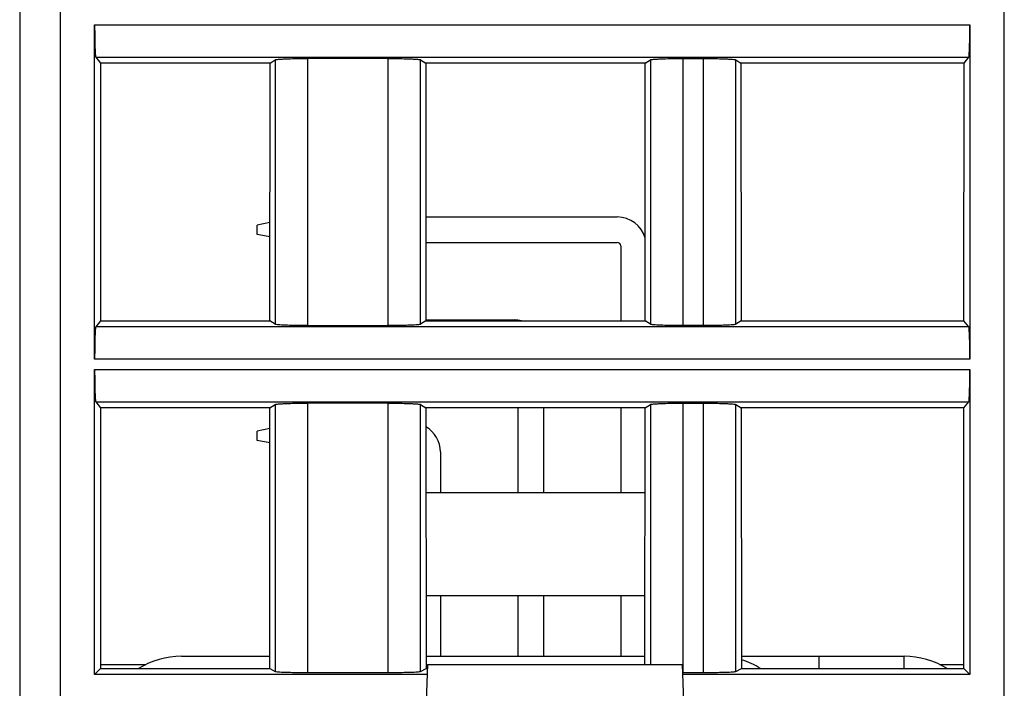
# Model space of a CAD drawing. Header units: millimetres. Extents: x 0 to 841, y 0 to 594.
# Tile 183 of 237: x 456 to 480, y 463 to 479. Entities that reach past the tile are written whole.
import ezdxf

# ---------------------------------------------------------------- set-up
doc = ezdxf.new("R2010")
doc.units = ezdxf.units.MM
doc.header["$LTSCALE"] = 46.255
doc.layers.get('0').update_dxf_attribs({"linetype": 'CONTINUOUS'})

msp = doc.modelspace()

# ---------------------------------------------------------------- linework, layer by layer
at = {"color": 7, "linetype": 'CONTINUOUS'}
for p, q in [((456.10941, 530.89595), (456.10941, 454.39595)), ((457.95925, 471.02097), (457.95925, 479.27094)), ((479.55957, 479.27094), (479.55957, 471.02097)), ((457.98597, 478.4717), (458.10235, 478.3262)), ((479.41648, 478.3262), (479.53285, 478.4717)), ((458.10235, 478.3262), (458.10429, 471.96813)), ((462.28856, 478.3262), (458.10235, 478.3262)), ((462.28468, 471.96813), (462.28856, 478.3262)), ((462.28856, 478.3262), (462.41817, 478.40712)), ((465.2026, 478.43961), (463.21619, 478.43961)), ((466.00066, 478.40712), (466.13027, 478.3262)), ((466.13027, 478.3262), (466.13415, 471.96813)), ((471.54856, 478.3262), (466.13027, 478.3262)), ((471.54468, 471.96813), (471.54856, 478.3262)), ((471.54856, 478.3262), (471.67817, 478.40712)), ((472.47622, 478.43961), (472.98261, 478.43961)), ((473.78066, 478.40712), (473.91027, 478.3262)), ((473.91027, 478.3262), (473.91415, 471.96813)), ((479.41648, 478.3262), (473.91027, 478.3262)), ((479.41454, 471.96813), (479.41648, 478.3262)), ((462.28616, 474.39448), (461.96851, 474.33095)), ((466.13258, 474.53095), (470.85851, 474.53095)), ((461.96851, 474.10095), (461.96851, 474.33095)), ((462.28594, 474.03747), (461.96851, 474.10095)), ((466.13297, 473.90095), (470.85851, 473.90095)), ((470.94351, 473.81595), (470.94351, 471.96813)), ((458.10429, 471.96813), (457.98597, 471.82021)), ((458.10429, 471.96813), (462.28468, 471.96813)), ((462.41817, 471.88479), (462.28468, 471.96813)), ((466.13415, 471.96813), (466.00066, 471.88479)), ((466.13415, 471.99095), (468.31851, 471.99095)), ((466.13415, 471.96813), (471.54468, 471.96813)), ((471.67817, 471.88479), (471.54468, 471.96813)), ((473.91415, 471.96813), (473.78066, 471.88479)), ((473.91415, 471.96813), (479.41454, 471.96813)), ((479.53285, 471.82021), (479.41454, 471.96813)), ((463.21623, 471.85229), (465.20263, 471.85229)), ((472.98261, 471.85229), (472.47622, 471.85229)), ((457.95925, 463.24579), (457.95925, 470.77094)), ((479.55957, 470.77094), (479.55957, 463.24579)), ((457.98597, 469.9717), (458.10494, 469.82296)), ((479.41389, 469.82296), (479.53285, 469.9717)), ((458.10494, 469.82296), (458.1069, 463.39344)), ((462.28337, 469.82296), (458.10494, 469.82296)), ((462.27945, 463.39344), (462.28337, 469.82296)), ((462.28337, 469.82296), (462.41817, 469.90712)), ((465.2026, 469.93961), (463.21619, 469.93961)), ((466.00066, 469.90712), (466.13546, 469.82296)), ((466.13546, 469.82296), (466.13938, 463.39344)), ((471.54337, 469.82296), (466.13546, 469.82296)), ((468.40351, 469.82296), (468.40351, 467.73595)), ((469.03351, 469.82296), (469.03351, 467.73595)), ((470.94351, 469.82296), (470.94351, 467.73595)), ((471.53951, 463.49835), (471.54337, 469.82296)), ((471.54337, 469.82296), (471.67817, 469.90712)), ((472.47622, 469.93961), (472.98261, 469.93961)), ((473.78066, 469.90712), (473.91546, 469.82296)), ((473.91546, 469.82296), (473.91938, 463.39344)), ((479.41389, 469.82296), (473.91546, 469.82296)), ((479.41193, 463.39344), (479.41389, 469.82296)), ((462.28306, 469.31386), (461.96851, 469.25095)), ((461.96851, 469.02095), (461.96851, 469.25095)), ((462.28284, 468.95809), (461.96851, 469.02095)), ((466.49351, 468.73595), (466.49351, 467.73595)), ((466.13673, 467.73595), (471.5421, 467.73595)), ((466.13828, 465.19595), (471.54055, 465.19595)), ((466.49351, 465.19595), (466.49351, 463.69835)), ((468.40351, 465.19595), (468.40351, 463.69835)), ((469.03351, 465.19595), (469.03351, 463.69835)), ((470.94351, 465.19595), (470.94351, 463.69835)), ((460.10114, 463.69835), (462.27963, 463.69835)), ((466.13919, 463.69835), (471.53963, 463.69835)), ((473.91919, 463.69835), (477.93589, 463.69835)), ((458.1069, 463.49835), (459.23222, 463.49835)), ((466.17677, 463.49835), (466.06851, 460.39835)), ((466.17677, 463.49835), (472.46026, 463.49835)), ((472.46026, 463.49835), (472.56851, 460.39835)), ((478.80748, 463.49835), (479.41193, 463.49835)), ((457.95925, 463.24579), (458.1069, 463.39344)), ((466.16795, 463.24579), (457.95925, 463.24579)), ((458.1069, 463.39344), (462.27945, 463.39344)), ((462.27945, 463.39344), (462.41817, 463.32416)), ((463.21622, 463.29818), (465.20261, 463.29818)), ((466.00066, 463.32416), (466.13938, 463.39344)), ((466.13938, 463.39344), (466.17677, 463.39344)), ((479.55957, 463.24579), (472.46908, 463.24579)), ((472.47622, 463.29818), (472.98261, 463.29818)), ((473.78066, 463.32416), (473.91938, 463.39344)), ((473.91938, 463.39344), (479.41193, 463.39344)), ((479.41193, 463.39344), (479.55957, 463.24579))]:
    msp.add_line(p, q, dxfattribs=at)
at = {"color": 9, "linetype": 'CONTINUOUS'}
for p, q in [((457.10941, 530.89595), (457.10941, 453.39595)), ((480.40941, 453.39835), (480.40941, 530.89595)), ((457.95925, 479.27094), (479.55957, 479.27094)), ((457.98597, 478.4717), (479.53285, 478.4717)), ((462.41817, 478.40712), (462.41817, 471.88479)), ((463.21622, 478.43961), (463.21622, 471.85229)), ((465.20261, 471.85229), (465.20261, 478.43961)), ((466.00066, 471.88479), (466.00066, 478.40712)), ((471.67817, 478.40712), (471.67817, 471.88479)), ((472.47622, 478.43961), (472.47622, 471.85229)), ((472.98261, 471.85229), (472.98261, 478.43961)), ((473.78066, 471.88479), (473.78066, 478.40712)), ((479.53285, 471.82021), (457.98597, 471.82021)), ((479.55957, 471.02097), (457.95925, 471.02097)), ((457.95925, 470.77094), (479.55957, 470.77094)), ((457.98597, 469.9717), (479.53285, 469.9717)), ((462.41817, 469.90712), (462.41817, 463.32416)), ((463.21622, 469.93961), (463.21622, 463.29818)), ((465.20261, 463.29818), (465.20261, 469.93961)), ((466.00066, 463.32416), (466.00066, 469.90712)), ((471.67817, 469.90712), (471.67817, 463.49835)), ((472.47622, 469.93961), (472.47622, 463.29818)), ((472.98261, 463.29818), (472.98261, 469.93961)), ((473.78066, 463.32416), (473.78066, 469.90712)), ((475.8358, 463.69835), (475.8358, 463.39344)), ((477.93589, 463.39344), (477.93589, 463.69835))]:
    msp.add_line(p, q, dxfattribs=at)
at = {"color": 7, "linetype": 'CONTINUOUS'}
for centre, radius, start, end in [((470.85851, 473.81595), 0.715, 15.706306, 90), ((470.85851, 473.81595), 0.085, 0, 90), ((468.31851, 471.27595), 0.715, 75.772547, 90), ((465.77851, 468.73595), 0.715, 0, 60.024643), ((460.10114, 461.69835), 2, 90, 121.96678), ((477.93589, 461.69835), 2, 57.993069, 90), ((473.33589, 461.69835), 2, 58.03322, 73.033974)]:
    msp.add_arc(centre, radius, start, end, dxfattribs=at)
for points, knots in [([(457.95925, 479.27094), (457.95925, 479.22035), (457.95991, 479.03593), (457.96254, 478.85149), (457.96701, 478.71773)], [0, 0, 0, 0, 0.27428543, 1, 1, 1, 1]), ([(479.55182, 478.71773), (479.55315, 478.75761), (479.55805, 478.94198), (479.55957, 479.12642), (479.55957, 479.27094)], [0, 0, 0, 0, 0.21636758, 1, 1, 1, 1]), ([(457.96701, 478.71773), (457.96812, 478.68452), (457.97078, 478.62627), (457.9738, 478.55031), (457.9806, 478.50316), (457.98144, 478.47737), (457.98597, 478.4717)], [0, 0, 0, 0, 0.4032766, 0.71110885, 0.911926, 1, 1, 1, 1]), ([(479.53285, 478.4717), (479.53739, 478.47737), (479.53823, 478.50316), (479.54503, 478.55031), (479.54804, 478.62627), (479.55071, 478.68452), (479.55182, 478.71773)], [0, 0, 0, 0, 0.088074, 0.28889114, 0.59672339, 1, 1, 1, 1]), ([(462.41817, 478.40712), (462.42531, 478.41158), (462.45195, 478.41456), (462.50214, 478.42133), (462.57869, 478.42589), (462.63742, 478.42888), (462.67061, 478.43023)], [0, 0, 0, 0, 0.09942633, 0.30382068, 0.60760815, 1, 1, 1, 1]), ([(462.67061, 478.43023), (462.71015, 478.43184), (462.89196, 478.43776), (463.07387, 478.43961), (463.21619, 478.43961)], [0, 0, 0, 0, 0.21756521, 1, 1, 1, 1]), ([(465.2026, 478.43961), (465.25233, 478.43961), (465.43423, 478.43882), (465.61615, 478.43561), (465.74821, 478.43023)], [0, 0, 0, 0, 0.27341699, 1, 1, 1, 1]), ([(465.74821, 478.43023), (465.7814, 478.42888), (465.84013, 478.42589), (465.91669, 478.42133), (465.96688, 478.41456), (465.99352, 478.41158), (466.00066, 478.40712)], [0, 0, 0, 0, 0.39241274, 0.69620943, 0.90058912, 1, 1, 1, 1]), ([(471.67817, 478.40712), (471.68531, 478.41158), (471.71195, 478.41456), (471.76214, 478.42133), (471.83869, 478.42589), (471.89742, 478.42888), (471.93061, 478.43023)], [0, 0, 0, 0, 0.09942633, 0.30382068, 0.60760815, 1, 1, 1, 1]), ([(471.93061, 478.43023), (471.97015, 478.43184), (472.15196, 478.43776), (472.33387, 478.43961), (472.47619, 478.43961)], [0, 0, 0, 0, 0.21756521, 1, 1, 1, 1]), ([(472.9826, 478.43961), (473.03233, 478.43961), (473.21423, 478.43882), (473.39615, 478.43561), (473.52821, 478.43023)], [0, 0, 0, 0, 0.27341699, 1, 1, 1, 1]), ([(473.52821, 478.43023), (473.5614, 478.42888), (473.62013, 478.42589), (473.69669, 478.42133), (473.74688, 478.41456), (473.77352, 478.41158), (473.78066, 478.40712)], [0, 0, 0, 0, 0.39241274, 0.69620943, 0.90058912, 1, 1, 1, 1]), ([(457.98597, 471.82021), (457.98144, 471.81454), (457.9806, 471.78874), (457.9738, 471.74159), (457.97078, 471.66563), (457.96812, 471.60738), (457.96701, 471.57418)], [0, 0, 0, 0, 0.088074, 0.28889114, 0.59672339, 1, 1, 1, 1]), ([(462.67062, 471.86168), (462.63742, 471.86303), (462.57869, 471.86602), (462.50213, 471.87058), (462.45195, 471.87734), (462.42531, 471.88033), (462.41817, 471.88479)], [0, 0, 0, 0, 0.39241264, 0.69620929, 0.90058904, 1, 1, 1, 1]), ([(463.21623, 471.85229), (463.16649, 471.85229), (462.98459, 471.85308), (462.80267, 471.8563), (462.67062, 471.86168)], [0, 0, 0, 0, 0.27341699, 1, 1, 1, 1]), ([(465.74821, 471.86168), (465.70867, 471.86007), (465.52687, 471.85415), (465.34495, 471.85229), (465.20263, 471.85229)], [0, 0, 0, 0, 0.21756522, 1, 1, 1, 1]), ([(466.00066, 471.88478), (465.99352, 471.88033), (465.96687, 471.87734), (465.91669, 471.87058), (465.84013, 471.86602), (465.78141, 471.86303), (465.74821, 471.86168)], [0, 0, 0, 0, 0.0994263, 0.30382062, 0.60760811, 1, 1, 1, 1]), ([(471.93062, 471.86168), (471.89742, 471.86303), (471.83869, 471.86602), (471.76213, 471.87058), (471.71195, 471.87734), (471.68531, 471.88033), (471.67817, 471.88479)], [0, 0, 0, 0, 0.39241264, 0.69620929, 0.90058904, 1, 1, 1, 1]), ([(472.47623, 471.85229), (472.42649, 471.85229), (472.24459, 471.85308), (472.06267, 471.8563), (471.93062, 471.86168)], [0, 0, 0, 0, 0.27341699, 1, 1, 1, 1]), ([(473.52821, 471.86168), (473.48867, 471.86007), (473.30687, 471.85415), (473.12495, 471.85229), (472.98263, 471.85229)], [0, 0, 0, 0, 0.21756522, 1, 1, 1, 1]), ([(473.78066, 471.88478), (473.77352, 471.88033), (473.74687, 471.87734), (473.69669, 471.87058), (473.62013, 471.86602), (473.56141, 471.86303), (473.52821, 471.86168)], [0, 0, 0, 0, 0.0994263, 0.30382062, 0.60760811, 1, 1, 1, 1]), ([(479.55182, 471.57418), (479.55071, 471.60738), (479.54804, 471.66563), (479.54503, 471.74159), (479.53823, 471.78874), (479.53739, 471.81454), (479.53285, 471.82021)], [0, 0, 0, 0, 0.4032766, 0.71110885, 0.911926, 1, 1, 1, 1]), ([(457.96701, 471.57418), (457.96568, 471.5343), (457.96077, 471.34993), (457.95925, 471.16549), (457.95925, 471.02097)], [0, 0, 0, 0, 0.21636758, 1, 1, 1, 1]), ([(479.55957, 471.02097), (479.55957, 471.07155), (479.55891, 471.25598), (479.55629, 471.44041), (479.55182, 471.57418)], [0, 0, 0, 0, 0.27428543, 1, 1, 1, 1]), ([(457.95925, 470.77094), (457.95925, 470.72035), (457.95991, 470.53593), (457.96254, 470.35149), (457.96701, 470.21773)], [0, 0, 0, 0, 0.27428543, 1, 1, 1, 1]), ([(479.55182, 470.21773), (479.55315, 470.25761), (479.55805, 470.44198), (479.55957, 470.62642), (479.55957, 470.77094)], [0, 0, 0, 0, 0.21636758, 1, 1, 1, 1]), ([(457.96701, 470.21773), (457.96812, 470.18452), (457.97078, 470.12627), (457.9738, 470.05031), (457.9806, 470.00316), (457.98144, 469.97737), (457.98597, 469.9717)], [0, 0, 0, 0, 0.4032766, 0.71110885, 0.911926, 1, 1, 1, 1]), ([(479.53285, 469.9717), (479.53739, 469.97737), (479.53823, 470.00316), (479.54503, 470.05031), (479.54804, 470.12627), (479.55071, 470.18452), (479.55182, 470.21773)], [0, 0, 0, 0, 0.088074, 0.28889114, 0.59672339, 1, 1, 1, 1]), ([(462.41817, 469.90712), (462.42531, 469.91158), (462.45195, 469.91456), (462.50214, 469.92133), (462.57869, 469.92589), (462.63742, 469.92888), (462.67061, 469.93023)], [0, 0, 0, 0, 0.09942633, 0.30382068, 0.60760815, 1, 1, 1, 1]), ([(462.67061, 469.93023), (462.71015, 469.93184), (462.89196, 469.93776), (463.07387, 469.93961), (463.21619, 469.93961)], [0, 0, 0, 0, 0.21756521, 1, 1, 1, 1]), ([(465.2026, 469.93961), (465.25233, 469.93961), (465.43423, 469.93882), (465.61615, 469.93561), (465.74821, 469.93023)], [0, 0, 0, 0, 0.27341699, 1, 1, 1, 1]), ([(465.74821, 469.93023), (465.7814, 469.92888), (465.84013, 469.92589), (465.91669, 469.92133), (465.96688, 469.91456), (465.99352, 469.91158), (466.00066, 469.90712)], [0, 0, 0, 0, 0.39241274, 0.69620943, 0.90058912, 1, 1, 1, 1]), ([(471.67817, 469.90712), (471.68531, 469.91158), (471.71195, 469.91456), (471.76214, 469.92133), (471.83869, 469.92589), (471.89742, 469.92888), (471.93061, 469.93023)], [0, 0, 0, 0, 0.09942633, 0.30382068, 0.60760815, 1, 1, 1, 1]), ([(471.93061, 469.93023), (471.97015, 469.93184), (472.15196, 469.93776), (472.33387, 469.93961), (472.47619, 469.93961)], [0, 0, 0, 0, 0.21756521, 1, 1, 1, 1]), ([(472.9826, 469.93961), (473.03233, 469.93961), (473.21423, 469.93882), (473.39615, 469.93561), (473.52821, 469.93023)], [0, 0, 0, 0, 0.27341699, 1, 1, 1, 1]), ([(473.52821, 469.93023), (473.5614, 469.92888), (473.62013, 469.92589), (473.69669, 469.92133), (473.74688, 469.91456), (473.77352, 469.91158), (473.78066, 469.90712)], [0, 0, 0, 0, 0.39241274, 0.69620943, 0.90058912, 1, 1, 1, 1]), ([(462.41817, 463.32416), (462.4256, 463.32045), (462.45188, 463.31833), (462.50226, 463.31273), (462.57867, 463.30918), (462.63743, 463.30676), (462.67062, 463.30568)], [0, 0, 0, 0, 0.09838555, 0.30267234, 0.60689597, 1, 1, 1, 1]), ([(462.67062, 463.30568), (462.71017, 463.30439), (462.892, 463.29966), (463.07391, 463.29818), (463.21622, 463.29818)], [0, 0, 0, 0, 0.21756947, 1, 1, 1, 1]), ([(465.20261, 463.29818), (465.25233, 463.29818), (465.43422, 463.29881), (465.61612, 463.30138), (465.7482, 463.30568)], [0, 0, 0, 0, 0.27340487, 1, 1, 1, 1]), ([(465.7482, 463.30568), (465.7814, 463.30676), (465.84016, 463.30918), (465.91657, 463.31273), (465.96695, 463.31833), (465.99322, 463.32045), (466.00066, 463.32416)], [0, 0, 0, 0, 0.39310402, 0.69732765, 0.90161445, 1, 1, 1, 1]), ([(472.98261, 463.29818), (473.03233, 463.29818), (473.21422, 463.29881), (473.39612, 463.30138), (473.5282, 463.30568)], [0, 0, 0, 0, 0.27340487, 1, 1, 1, 1]), ([(473.5282, 463.30568), (473.5614, 463.30676), (473.62016, 463.30918), (473.69657, 463.31273), (473.74695, 463.31833), (473.77322, 463.32045), (473.78066, 463.32416)], [0, 0, 0, 0, 0.39310402, 0.69732765, 0.90161445, 1, 1, 1, 1])]:
    msp.add_open_spline(points, degree=3, knots=knots, dxfattribs=at)

doc.saveas('drawing.dxf')
